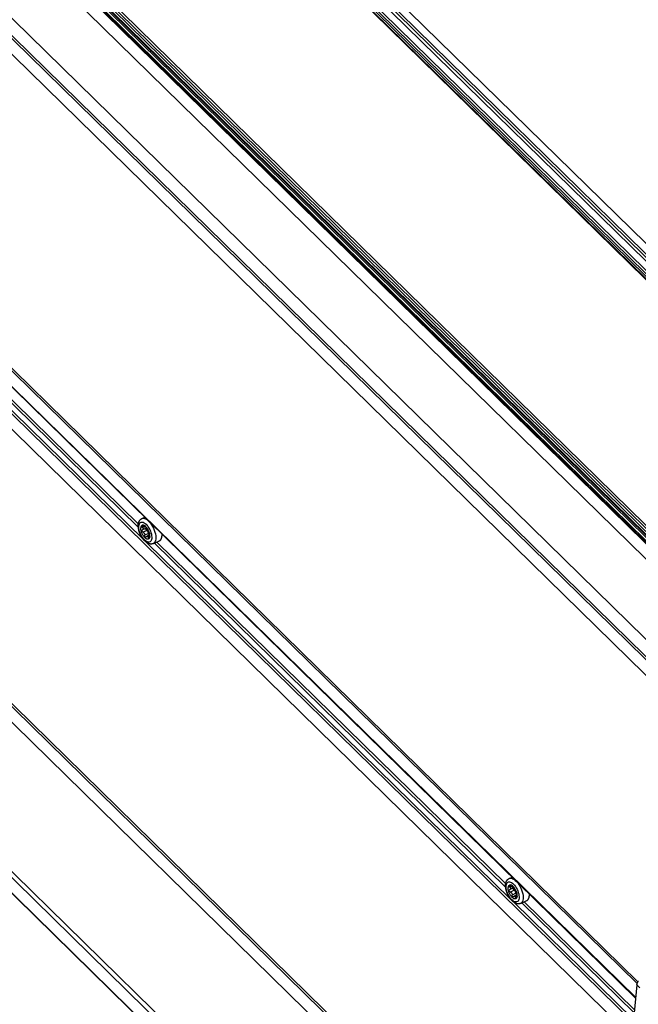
# Model space of a CAD drawing. Extents: x 0 to 594, y 0 to 420.
# Tile 46 of 101: x 473 to 509, y 107 to 164. Entities that reach past the tile are written whole.
import ezdxf

# ---------------------------------------------------------------- set-up
doc = ezdxf.new("R2010")
doc.units = 0
doc.header["$LTSCALE"] = 32.67
doc.layers.get('0').update_dxf_attribs({"linetype": 'CONTINUOUS'})

msp = doc.modelspace()

# ---------------------------------------------------------------- linework, layer by layer
at = {"color": 9, "linetype": 'CONTINUOUS'}
for p, q in [((523.914, 135.121), (467.344, 190.565)), ((467.927, 190.775), (524.883, 134.952)), ((468.079, 190.807), (524.999, 135.02)), ((523.776, 135.062), (467.257, 190.456)), ((456.288, 185.489), (513.274, 129.637)), ((455.647, 185.195), (512.633, 129.342)), ((453.495, 182.63), (510.42, 126.837)), ((523.285, 135.197), (482.581, 175.092)), ((472.551, 170.418), (513.255, 130.523)), ((472.631, 170.524), (513.336, 130.629)), ((472.069, 170.173), (513.546, 129.521)), ((472.156, 170.282), (513.633, 129.631)), ((513.177, 130.191), (472.235, 170.318)), ((508.487, 107.272), (451.525, 163.101)), ((451.383, 161.651), (508.345, 105.822)), ((458.602, 154.77), (479.813, 133.981)), ((459.069, 154.728), (479.523, 134.681)), ((459.204, 154.79), (479.525, 134.873)), ((505.854, 80.346), (448.838, 136.227)), ((479.851, 134.713), (479.774, 134.677)), ((480.02, 134.493), (479.796, 134.39)), ((480.116, 134.318), (479.893, 134.215)), ((479.955, 134.707), (479.94, 134.701)), ((480.168, 134.297), (480.164, 134.295)), ((479.994, 133.804), (501.205, 113.015)), ((480.151, 134.123), (480.095, 134.097)), ((480.461, 133.762), (500.915, 113.715)), ((480.596, 133.824), (500.917, 113.907)), ((501.243, 113.747), (501.166, 113.711)), ((501.346, 113.741), (501.332, 113.734)), ((501.411, 113.527), (501.188, 113.424)), ((501.508, 113.352), (501.285, 113.249)), ((501.543, 113.157), (501.487, 113.131)), ((501.559, 113.331), (501.556, 113.329)), ((501.386, 112.838), (508.362, 106)), ((501.852, 112.796), (508.399, 106.379)), ((501.988, 112.858), (508.417, 106.557)), ((508.738, 107.841), (508.559, 108.016))]:
    msp.add_line(p, q, dxfattribs=at)
at = {"color": 7, "linetype": 'CONTINUOUS'}
for p, q in [((467.718, 190.737), (524.823, 134.768)), ((468.677, 190.819), (525.414, 135.211)), ((456.351, 185.488), (513.337, 129.636)), ((453.326, 181.604), (510.294, 125.769)), ((453.404, 181.702), (510.31, 125.929)), ((510.213, 124.943), (453.245, 180.778)), ((523.341, 135.193), (482.637, 175.088)), ((482.871, 174.993), (523.659, 135.016)), ((513.219, 130.21), (472.297, 170.318)), ((451.606, 163.927), (508.574, 108.092)), ((451.676, 164.014), (508.62, 108.203)), ((508.484, 107.25), (451.535, 163.066)), ((508.264, 104.996), (451.303, 160.824)), ((449.854, 146.083), (506.823, 90.248)), ((449.933, 146.181), (506.838, 90.408)), ((506.742, 89.421), (449.774, 145.257)), ((449.075, 137.236), (505.966, 81.477)), ((448.918, 137.039), (505.933, 81.158)), ((505.864, 80.311), (448.849, 136.193)), ((479.732, 135.188), (479.9, 135.265)), ((479.753, 134.529), (479.773, 134.536)), ((479.991, 134.636), (479.772, 134.536)), ((479.967, 134.698), (479.932, 134.682)), ((480.148, 134.264), (480.119, 134.3)), ((480.168, 134.298), (480.16, 134.295)), ((480.161, 134.295), (480.164, 134.295)), ((480.166, 134.295), (480.164, 134.295)), ((480.146, 134.215), (480.016, 134.155)), ((480.399, 133.734), (480.76, 133.899)), ((501.123, 114.221), (501.292, 114.299)), ((501.383, 113.67), (501.164, 113.569)), ((501.359, 113.732), (501.324, 113.716)), ((501.145, 113.562), (501.164, 113.57)), ((501.537, 113.249), (501.408, 113.189)), ((501.54, 113.298), (501.511, 113.334)), ((501.56, 113.332), (501.552, 113.328)), ((501.552, 113.329), (501.556, 113.329)), ((501.558, 113.329), (501.556, 113.329)), ((501.791, 112.767), (502.151, 112.933)), ((508.559, 108.016), (505.895, 80.759))]:
    msp.add_line(p, q, dxfattribs=at)
for points in [[(472.535, 170.267), (513.24, 130.371)], [(480.399, 133.734), (480.391, 133.73), (480.383, 133.727), (480.375, 133.724), (480.367, 133.721), (480.359, 133.718), (480.35, 133.716), (480.342, 133.714), (480.333, 133.712), (480.324, 133.71), (480.315, 133.709), (480.307, 133.707), (480.298, 133.706), (480.288, 133.706), (480.279, 133.705), (480.27, 133.705), (480.26, 133.705), (480.251, 133.705), (480.241, 133.706), (480.231, 133.706), (480.222, 133.707), (480.211, 133.709), (480.201, 133.71), (480.191, 133.712), (480.181, 133.715), (480.17, 133.717), (480.16, 133.72), (480.149, 133.723), (480.139, 133.727), (480.128, 133.731), (480.117, 133.735), (480.106, 133.74), (480.095, 133.744), (480.084, 133.75), (480.073, 133.755), (480.062, 133.761), (480.051, 133.767), (480.039, 133.774), (480.028, 133.781), (480.017, 133.788), (480.006, 133.795), (479.995, 133.803), (479.985, 133.811), (479.974, 133.819), (479.963, 133.828), (479.952, 133.836), (479.942, 133.845), (479.932, 133.855), (479.921, 133.864), (479.911, 133.873), (479.901, 133.883), (479.891, 133.893), (479.881, 133.903), (479.871, 133.914), (479.862, 133.924), (479.852, 133.935), (479.843, 133.946), (479.833, 133.957), (479.824, 133.968), (479.815, 133.979), (479.806, 133.991), (479.797, 134.002), (479.788, 134.014), (479.78, 134.026), (479.771, 134.038), (479.763, 134.05), (479.754, 134.062), (479.746, 134.074), (479.738, 134.087), (479.73, 134.099), (479.722, 134.112), (479.715, 134.125), (479.707, 134.138), (479.7, 134.151), (479.692, 134.164), (479.685, 134.177), (479.678, 134.19), (479.671, 134.203), (479.664, 134.217), (479.657, 134.23), (479.651, 134.244), (479.644, 134.257), (479.638, 134.271), (479.632, 134.285), (479.626, 134.298), (479.62, 134.312), (479.614, 134.326), (479.609, 134.34), (479.603, 134.354), (479.598, 134.368), (479.593, 134.382), (479.588, 134.396), (479.583, 134.41), (479.578, 134.424), (479.574, 134.439), (479.569, 134.453), (479.565, 134.467), (479.561, 134.481), (479.557, 134.495), (479.554, 134.51), (479.55, 134.524), (479.547, 134.538), (479.544, 134.552), (479.541, 134.567), (479.538, 134.581), (479.535, 134.595), (479.533, 134.609), (479.53, 134.623), (479.528, 134.637), (479.526, 134.652), (479.525, 134.666), (479.523, 134.68), (479.522, 134.694), (479.521, 134.708), (479.52, 134.722), (479.519, 134.736), (479.519, 134.749), (479.518, 134.763), (479.518, 134.777), (479.519, 134.791), (479.519, 134.804), (479.52, 134.817), (479.521, 134.831), (479.522, 134.844)], [(479.522, 134.844), (479.523, 134.857), (479.525, 134.87), (479.527, 134.883), (479.529, 134.895), (479.531, 134.908), (479.534, 134.92), (479.537, 134.932), (479.54, 134.944), (479.543, 134.955), (479.547, 134.966), (479.55, 134.977), (479.554, 134.988), (479.558, 134.999), (479.563, 135.009), (479.567, 135.019), (479.572, 135.028), (479.577, 135.038), (479.582, 135.047), (479.587, 135.055), (479.592, 135.064), (479.597, 135.072), (479.603, 135.08), (479.609, 135.088), (479.614, 135.095), (479.62, 135.102), (479.626, 135.109), (479.633, 135.116), (479.639, 135.123), (479.645, 135.129), (479.652, 135.135), (479.659, 135.141), (479.665, 135.147), (479.672, 135.152), (479.679, 135.157), (479.686, 135.162), (479.694, 135.167), (479.701, 135.172), (479.709, 135.176), (479.716, 135.18), (479.724, 135.184), (479.732, 135.188)], [(480.191, 134.142), (480.187, 134.114), (480.181, 134.089), (480.173, 134.066), (480.163, 134.046), (480.151, 134.029), (480.138, 134.014), (480.122, 134.003), (480.105, 133.995), (480.087, 133.99), (480.068, 133.989), (480.047, 133.991), (480.026, 133.996), (480.003, 134.004), (479.98, 134.016), (479.957, 134.03), (479.933, 134.048), (479.91, 134.068), (479.886, 134.091), (479.863, 134.116), (479.841, 134.144), (479.819, 134.174), (479.798, 134.206), (479.778, 134.239), (479.759, 134.273), (479.742, 134.309), (479.726, 134.345), (479.712, 134.381), (479.699, 134.418), (479.689, 134.454), (479.68, 134.491), (479.673, 134.526), (479.669, 134.56), (479.666, 134.593), (479.666, 134.625), (479.668, 134.654)], [(480.191, 134.142), (480.192, 134.201), (480.185, 134.266), (480.171, 134.336), (480.15, 134.407), (480.121, 134.478), (480.087, 134.547), (480.047, 134.611), (480.005, 134.668), (479.96, 134.717), (479.914, 134.757), (479.869, 134.785), (479.826, 134.802), (479.785, 134.807), (479.749, 134.799), (479.719, 134.78), (479.694, 134.748), (479.677, 134.706), (479.668, 134.654)], [(479.796, 134.39), (479.777, 134.398), (479.76, 134.411), (479.745, 134.427), (479.735, 134.444), (479.728, 134.463), (479.726, 134.481), (479.728, 134.498)], [(479.753, 134.529), (479.749, 134.527), (479.74, 134.52), (479.733, 134.51), (479.728, 134.498)], [(479.75, 134.727), (479.751, 134.739), (479.756, 134.748), (479.762, 134.751)], [(479.774, 134.677), (479.762, 134.695), (479.754, 134.712), (479.75, 134.727)], [(479.762, 134.751), (479.766, 134.753), (479.779, 134.754), (479.794, 134.75), (479.811, 134.741), (479.829, 134.729)], [(479.773, 134.536), (479.78, 134.54), (479.795, 134.553), (479.804, 134.567), (479.808, 134.586)], [(479.774, 134.677), (479.788, 134.658), (479.798, 134.639), (479.805, 134.621), (479.808, 134.604), (479.808, 134.586)], [(479.796, 134.39), (479.814, 134.383), (479.832, 134.374), (479.848, 134.36), (479.862, 134.344), (479.875, 134.324), (479.886, 134.301), (479.893, 134.275), (479.896, 134.246), (479.893, 134.215)], [(479.932, 134.682), (479.93, 134.681), (479.921, 134.68), (479.91, 134.682), (479.897, 134.687), (479.882, 134.694), (479.866, 134.703), (479.848, 134.715), (479.829, 134.729)], [(479.94, 134.701), (479.94, 134.691), (479.936, 134.685), (479.932, 134.682)], [(479.94, 134.701), (479.941, 134.708), (479.943, 134.71)], [(479.943, 134.71), (479.945, 134.711), (479.952, 134.709), (479.962, 134.702), (479.974, 134.691), (479.987, 134.678), (480, 134.662), (480.012, 134.645), (480.023, 134.627), (480.031, 134.611)], [(479.968, 134.572), (479.966, 134.584), (479.964, 134.596), (479.965, 134.607)], [(479.965, 134.607), (479.968, 134.62), (479.973, 134.628)], [(480.02, 134.493), (480.007, 134.503), (479.995, 134.516), (479.984, 134.533), (479.975, 134.552), (479.968, 134.572)], [(480.009, 134.501), (479.987, 134.568), (479.974, 134.628)], [(479.992, 134.636), (479.996, 134.639), (480.006, 134.649), (480.007, 134.652)], [(480.116, 134.318), (480.112, 134.346), (480.103, 134.376), (480.091, 134.406), (480.075, 134.433), (480.058, 134.458), (480.039, 134.478), (480.02, 134.493)], [(480.128, 134.436), (480.12, 134.449), (480.11, 134.463), (480.101, 134.48), (480.09, 134.497), (480.08, 134.516), (480.069, 134.535), (480.059, 134.555), (480.049, 134.575), (480.04, 134.593), (480.031, 134.611)], [(480.146, 134.243), (480.145, 134.244), (480.134, 134.261), (480.126, 134.28), (480.119, 134.299), (480.116, 134.318)], [(480.128, 134.436), (480.136, 134.423), (480.144, 134.406), (480.151, 134.387), (480.158, 134.368), (480.163, 134.348), (480.167, 134.331), (480.169, 134.316)], [(480.147, 134.254), (480.149, 134.27), (480.152, 134.281), (480.155, 134.289), (480.159, 134.294), (480.161, 134.295)], [(480.169, 134.316), (480.17, 134.304), (480.168, 134.297), (480.166, 134.295)], [(480.901, 134.16), (480.902, 134.171), (480.903, 134.183), (480.904, 134.194), (480.904, 134.206), (480.904, 134.218), (480.905, 134.23), (480.905, 134.242), (480.904, 134.254), (480.904, 134.267), (480.903, 134.279), (480.903, 134.282)], [(479.964, 134.108), (479.959, 134.106), (479.945, 134.105), (479.93, 134.11), (479.917, 134.12), (479.906, 134.134), (479.897, 134.153), (479.892, 134.173), (479.891, 134.194), (479.893, 134.215)], [(479.984, 134.126), (479.972, 134.113), (479.964, 134.108)], [(479.984, 134.126), (479.997, 134.141), (480.01, 134.152), (480.016, 134.155)], [(480.016, 134.155), (480.023, 134.158), (480.037, 134.16), (480.05, 134.157), (480.063, 134.149), (480.075, 134.136), (480.086, 134.119)], [(480.13, 134.06), (480.127, 134.059), (480.119, 134.061), (480.11, 134.068), (480.102, 134.08), (480.086, 134.119)], [(480.147, 134.087), (480.142, 134.073), (480.135, 134.063), (480.13, 134.06)], [(480.15, 134.149), (480.148, 134.173), (480.146, 134.197), (480.146, 134.217), (480.146, 134.236), (480.147, 134.254)], [(480.15, 134.149), (480.151, 134.127), (480.15, 134.105), (480.147, 134.087)], [(480.76, 133.899), (480.766, 133.902), (480.772, 133.905), (480.778, 133.909), (480.784, 133.913), (480.79, 133.917), (480.796, 133.921), (480.802, 133.926), (480.807, 133.931), (480.813, 133.936), (480.818, 133.941), (480.823, 133.947), (480.828, 133.953), (480.833, 133.959), (480.838, 133.965), (480.842, 133.972), (480.847, 133.979), (480.851, 133.986), (480.855, 133.993), (480.859, 134.001), (480.863, 134.008), (480.866, 134.016), (480.87, 134.025), (480.873, 134.033), (480.876, 134.042), (480.879, 134.05), (480.882, 134.059), (480.885, 134.069), (480.887, 134.078), (480.89, 134.088), (480.892, 134.097), (480.894, 134.107), (480.896, 134.118), (480.897, 134.128), (480.899, 134.139), (480.9, 134.149), (480.901, 134.16)], [(500.914, 113.878), (500.915, 113.891), (500.917, 113.904), (500.918, 113.917), (500.921, 113.929), (500.923, 113.942), (500.926, 113.954), (500.928, 113.966), (500.932, 113.978), (500.935, 113.989), (500.938, 114), (500.942, 114.011), (500.946, 114.022), (500.95, 114.032), (500.954, 114.043), (500.959, 114.052), (500.964, 114.062), (500.968, 114.071), (500.973, 114.08), (500.978, 114.089), (500.984, 114.098), (500.989, 114.106), (500.995, 114.114), (501, 114.122), (501.006, 114.129), (501.012, 114.136), (501.018, 114.143), (501.024, 114.15), (501.031, 114.157), (501.037, 114.163), (501.044, 114.169), (501.05, 114.175), (501.057, 114.18), (501.064, 114.186), (501.071, 114.191), (501.078, 114.196), (501.085, 114.201), (501.093, 114.205), (501.1, 114.21), (501.108, 114.214), (501.115, 114.218), (501.123, 114.221)], [(501.791, 112.767), (501.783, 112.764), (501.775, 112.761), (501.767, 112.758), (501.759, 112.755), (501.75, 112.752), (501.742, 112.75), (501.733, 112.748), (501.725, 112.746), (501.716, 112.744), (501.707, 112.742), (501.698, 112.741), (501.689, 112.74), (501.68, 112.739), (501.671, 112.739), (501.662, 112.739), (501.652, 112.739), (501.643, 112.739), (501.633, 112.739), (501.623, 112.74), (501.613, 112.741), (501.603, 112.743), (501.593, 112.744), (501.583, 112.746), (501.573, 112.748), (501.562, 112.751), (501.552, 112.754), (501.541, 112.757), (501.53, 112.761), (501.52, 112.765), (501.509, 112.769), (501.498, 112.773), (501.487, 112.778), (501.476, 112.783), (501.464, 112.789), (501.453, 112.795), (501.442, 112.801), (501.431, 112.808), (501.42, 112.815), (501.409, 112.822), (501.398, 112.829), (501.387, 112.837), (501.376, 112.845), (501.366, 112.853), (501.355, 112.862), (501.344, 112.87), (501.334, 112.879), (501.323, 112.888), (501.313, 112.898), (501.303, 112.907), (501.293, 112.917), (501.283, 112.927), (501.273, 112.937), (501.263, 112.947), (501.253, 112.958), (501.244, 112.969), (501.234, 112.979), (501.225, 112.99), (501.216, 113.002), (501.207, 113.013), (501.198, 113.024), (501.189, 113.036), (501.18, 113.048), (501.171, 113.059), (501.163, 113.071), (501.154, 113.083), (501.146, 113.096), (501.138, 113.108), (501.13, 113.12), (501.122, 113.133), (501.114, 113.146), (501.106, 113.158), (501.099, 113.171), (501.091, 113.184), (501.084, 113.197), (501.077, 113.211), (501.07, 113.224), (501.063, 113.237), (501.056, 113.25), (501.049, 113.264), (501.043, 113.277), (501.036, 113.291), (501.03, 113.305), (501.024, 113.318), (501.018, 113.332), (501.012, 113.346), (501.006, 113.36), (501.001, 113.374), (500.995, 113.388), (500.99, 113.402), (500.985, 113.416), (500.98, 113.43), (500.975, 113.444), (500.97, 113.458), (500.966, 113.472), (500.961, 113.487), (500.957, 113.501), (500.953, 113.515), (500.949, 113.529), (500.945, 113.543), (500.942, 113.558), (500.938, 113.572), (500.935, 113.586), (500.932, 113.6), (500.929, 113.615), (500.927, 113.629), (500.924, 113.643), (500.922, 113.657), (500.92, 113.671), (500.918, 113.685), (500.916, 113.699), (500.915, 113.714), (500.913, 113.728), (500.912, 113.742), (500.911, 113.755), (500.911, 113.769), (500.91, 113.783), (500.91, 113.797), (500.91, 113.811), (500.91, 113.824), (500.911, 113.838), (500.911, 113.851), (500.912, 113.865), (500.914, 113.878)], [(501.582, 113.176), (501.578, 113.148), (501.573, 113.123), (501.565, 113.1), (501.555, 113.08), (501.543, 113.063), (501.529, 113.048), (501.514, 113.037), (501.497, 113.029), (501.479, 113.024), (501.459, 113.023), (501.439, 113.024), (501.417, 113.03), (501.395, 113.038), (501.372, 113.049), (501.349, 113.064), (501.325, 113.081), (501.301, 113.102), (501.278, 113.125), (501.255, 113.15), (501.232, 113.178), (501.21, 113.208), (501.189, 113.239), (501.169, 113.272), (501.151, 113.307), (501.133, 113.342), (501.118, 113.378), (501.103, 113.415), (501.091, 113.452), (501.08, 113.488), (501.072, 113.524), (501.065, 113.56), (501.061, 113.594), (501.058, 113.627), (501.058, 113.659), (501.059, 113.688)], [(501.582, 113.176), (501.584, 113.235), (501.577, 113.3), (501.563, 113.369), (501.541, 113.44), (501.513, 113.512), (501.478, 113.58), (501.439, 113.644), (501.397, 113.702), (501.352, 113.751), (501.306, 113.791), (501.261, 113.819), (501.217, 113.836), (501.177, 113.841), (501.141, 113.833), (501.11, 113.814), (501.086, 113.782), (501.069, 113.74), (501.059, 113.688)], [(501.142, 113.761), (501.143, 113.773), (501.148, 113.782), (501.153, 113.785)], [(501.166, 113.711), (501.154, 113.729), (501.146, 113.746), (501.142, 113.761)], [(501.153, 113.785), (501.158, 113.787), (501.17, 113.787), (501.186, 113.783), (501.203, 113.775), (501.221, 113.763)], [(501.164, 113.57), (501.172, 113.574), (501.187, 113.586), (501.195, 113.601), (501.2, 113.62)], [(501.166, 113.711), (501.18, 113.692), (501.19, 113.672), (501.196, 113.655), (501.2, 113.638), (501.2, 113.62)], [(501.324, 113.716), (501.321, 113.715), (501.313, 113.714), (501.302, 113.716), (501.289, 113.721), (501.274, 113.728), (501.258, 113.737), (501.24, 113.749), (501.221, 113.763)], [(501.332, 113.734), (501.332, 113.725), (501.328, 113.719), (501.324, 113.716)], [(501.332, 113.734), (501.333, 113.742), (501.335, 113.744)], [(501.335, 113.744), (501.337, 113.744), (501.344, 113.742), (501.354, 113.736), (501.366, 113.725), (501.379, 113.711), (501.392, 113.695), (501.404, 113.678), (501.415, 113.661), (501.423, 113.645)], [(501.356, 113.64), (501.36, 113.654), (501.365, 113.662)], [(501.36, 113.606), (501.357, 113.618), (501.356, 113.63), (501.356, 113.64)], [(501.411, 113.527), (501.399, 113.536), (501.386, 113.55), (501.375, 113.567), (501.366, 113.586), (501.36, 113.606)], [(501.401, 113.535), (501.379, 113.602), (501.366, 113.662)], [(501.383, 113.67), (501.387, 113.672), (501.397, 113.682), (501.399, 113.686)], [(501.52, 113.47), (501.511, 113.483), (501.502, 113.497), (501.492, 113.514), (501.482, 113.531), (501.472, 113.55), (501.461, 113.569), (501.451, 113.589), (501.441, 113.608), (501.432, 113.627), (501.423, 113.645)], [(501.188, 113.424), (501.169, 113.432), (501.151, 113.445), (501.137, 113.461), (501.127, 113.478), (501.12, 113.497), (501.118, 113.515), (501.12, 113.532)], [(501.145, 113.562), (501.141, 113.561), (501.132, 113.554), (501.125, 113.544), (501.12, 113.532)], [(501.188, 113.424), (501.206, 113.417), (501.223, 113.407), (501.239, 113.394), (501.254, 113.378), (501.267, 113.358), (501.278, 113.335), (501.285, 113.308), (501.287, 113.279), (501.285, 113.249)], [(501.356, 113.142), (501.351, 113.14), (501.336, 113.139), (501.322, 113.144), (501.309, 113.154), (501.298, 113.168), (501.289, 113.186), (501.284, 113.207), (501.282, 113.228), (501.285, 113.249)], [(501.376, 113.16), (501.364, 113.147), (501.356, 113.142)], [(501.376, 113.16), (501.388, 113.175), (501.402, 113.186), (501.408, 113.189)], [(501.408, 113.189), (501.415, 113.192), (501.428, 113.193), (501.442, 113.19), (501.455, 113.183), (501.467, 113.17), (501.478, 113.153)], [(501.508, 113.352), (501.503, 113.38), (501.495, 113.41), (501.482, 113.439), (501.467, 113.467), (501.45, 113.492), (501.431, 113.512), (501.411, 113.527)], [(501.522, 113.094), (501.519, 113.093), (501.51, 113.094), (501.502, 113.102), (501.494, 113.114), (501.478, 113.153)], [(501.538, 113.276), (501.537, 113.277), (501.526, 113.295), (501.517, 113.314), (501.511, 113.333), (501.508, 113.352)], [(501.52, 113.47), (501.528, 113.457), (501.536, 113.44), (501.543, 113.421), (501.549, 113.402), (501.555, 113.382), (501.559, 113.365), (501.561, 113.35)], [(501.539, 113.121), (501.533, 113.106), (501.527, 113.097), (501.522, 113.094)], [(501.542, 113.183), (501.539, 113.207), (501.538, 113.23), (501.537, 113.251), (501.538, 113.269), (501.539, 113.288)], [(501.539, 113.288), (501.541, 113.304), (501.544, 113.315), (501.547, 113.323), (501.551, 113.328), (501.552, 113.329)], [(501.542, 113.183), (501.543, 113.16), (501.542, 113.139), (501.539, 113.121)], [(501.561, 113.35), (501.561, 113.338), (501.56, 113.331), (501.558, 113.329)], [(502.151, 112.933), (502.158, 112.936), (502.164, 112.939), (502.17, 112.943), (502.176, 112.947), (502.182, 112.951), (502.188, 112.955), (502.194, 112.96), (502.199, 112.965), (502.205, 112.97), (502.21, 112.975), (502.215, 112.981), (502.22, 112.987), (502.225, 112.993), (502.229, 112.999), (502.234, 113.006), (502.238, 113.013), (502.243, 113.02), (502.247, 113.027), (502.251, 113.035), (502.254, 113.042), (502.258, 113.05), (502.262, 113.058), (502.265, 113.067), (502.268, 113.075), (502.271, 113.084), (502.274, 113.093), (502.276, 113.102), (502.279, 113.112), (502.281, 113.121), (502.283, 113.131), (502.285, 113.141), (502.287, 113.151), (502.289, 113.162), (502.29, 113.172), (502.292, 113.183), (502.293, 113.194)], [(502.293, 113.194), (502.294, 113.205), (502.295, 113.217), (502.295, 113.228), (502.296, 113.24), (502.296, 113.252), (502.296, 113.264), (502.296, 113.276), (502.296, 113.288), (502.296, 113.3), (502.295, 113.313), (502.295, 113.316)], [(508.559, 108.016), (508.56, 108.024), (508.561, 108.032), (508.562, 108.04), (508.564, 108.049), (508.566, 108.057), (508.567, 108.065), (508.569, 108.074), (508.572, 108.082), (508.574, 108.091), (508.577, 108.1), (508.58, 108.108), (508.582, 108.117), (508.586, 108.126), (508.589, 108.135), (508.593, 108.144), (508.596, 108.153), (508.6, 108.162), (508.604, 108.17), (508.608, 108.179), (508.613, 108.188), (508.617, 108.197), (508.622, 108.206), (508.627, 108.215), (508.632, 108.224), (508.637, 108.233), (508.643, 108.242)]]:
    msp.add_lwpolyline(points, dxfattribs=at)
at = {"color": 9, "linetype": 'CONTINUOUS'}
for points in [[(479.555, 134.765), (479.566, 134.832), (479.587, 134.888), (479.616, 134.932), (479.652, 134.963), (479.696, 134.98), (479.745, 134.983), (479.799, 134.971), (479.857, 134.945), (479.915, 134.906), (479.975, 134.854), (480.032, 134.791), (480.088, 134.718), (480.139, 134.638), (480.185, 134.552), (480.225, 134.461), (480.258, 134.369), (480.283, 134.279), (480.299, 134.191), (480.306, 134.107), (480.303, 134.031)], [(479.732, 135.188), (479.755, 135.197), (479.813, 135.204), (479.877, 135.196), (479.944, 135.171), (480.015, 135.13), (480.086, 135.074), (480.157, 135.004), (480.226, 134.922), (480.292, 134.83), (480.352, 134.73), (480.406, 134.624), (480.452, 134.514), (480.49, 134.402), (480.518, 134.292), (480.536, 134.186), (480.544, 134.086), (480.541, 133.995)], [(480.303, 134.031), (480.292, 133.964), (480.271, 133.908), (480.242, 133.864), (480.206, 133.833), (480.162, 133.816), (480.113, 133.813), (480.059, 133.825), (480.002, 133.851), (479.943, 133.89), (479.884, 133.942), (479.826, 134.005), (479.771, 134.078), (479.719, 134.158), (479.673, 134.245), (479.633, 134.335), (479.6, 134.427), (479.575, 134.517), (479.559, 134.605), (479.552, 134.689), (479.555, 134.765)], [(480.541, 133.995), (480.527, 133.913), (480.503, 133.844), (480.469, 133.789), (480.426, 133.749), (480.399, 133.734)], [(501.123, 114.221), (501.147, 114.23), (501.205, 114.238), (501.268, 114.23), (501.336, 114.204), (501.407, 114.163), (501.478, 114.108), (501.549, 114.038), (501.618, 113.956), (501.683, 113.864), (501.744, 113.764), (501.798, 113.657), (501.844, 113.547), (501.882, 113.436), (501.91, 113.326), (501.928, 113.22), (501.936, 113.12), (501.932, 113.028)], [(501.695, 113.065), (501.684, 112.998), (501.663, 112.942), (501.634, 112.898), (501.598, 112.867), (501.554, 112.849), (501.505, 112.847), (501.45, 112.859), (501.393, 112.885), (501.334, 112.924), (501.275, 112.976), (501.218, 113.039), (501.162, 113.112), (501.111, 113.192), (501.065, 113.278), (501.024, 113.369), (500.992, 113.46), (500.967, 113.551), (500.951, 113.639), (500.944, 113.722), (500.947, 113.799)], [(500.947, 113.799), (500.958, 113.866), (500.979, 113.922), (501.008, 113.966), (501.044, 113.997), (501.088, 114.014), (501.137, 114.017), (501.191, 114.005), (501.248, 113.979), (501.307, 113.94), (501.366, 113.888), (501.424, 113.825), (501.479, 113.752), (501.531, 113.672), (501.577, 113.585), (501.617, 113.495), (501.65, 113.403), (501.675, 113.313), (501.691, 113.225), (501.698, 113.141), (501.695, 113.065)], [(501.932, 113.028), (501.919, 112.947), (501.895, 112.878), (501.861, 112.823), (501.818, 112.783), (501.791, 112.767)]]:
    msp.add_lwpolyline(points, dxfattribs=at)

doc.saveas('drawing.dxf')
